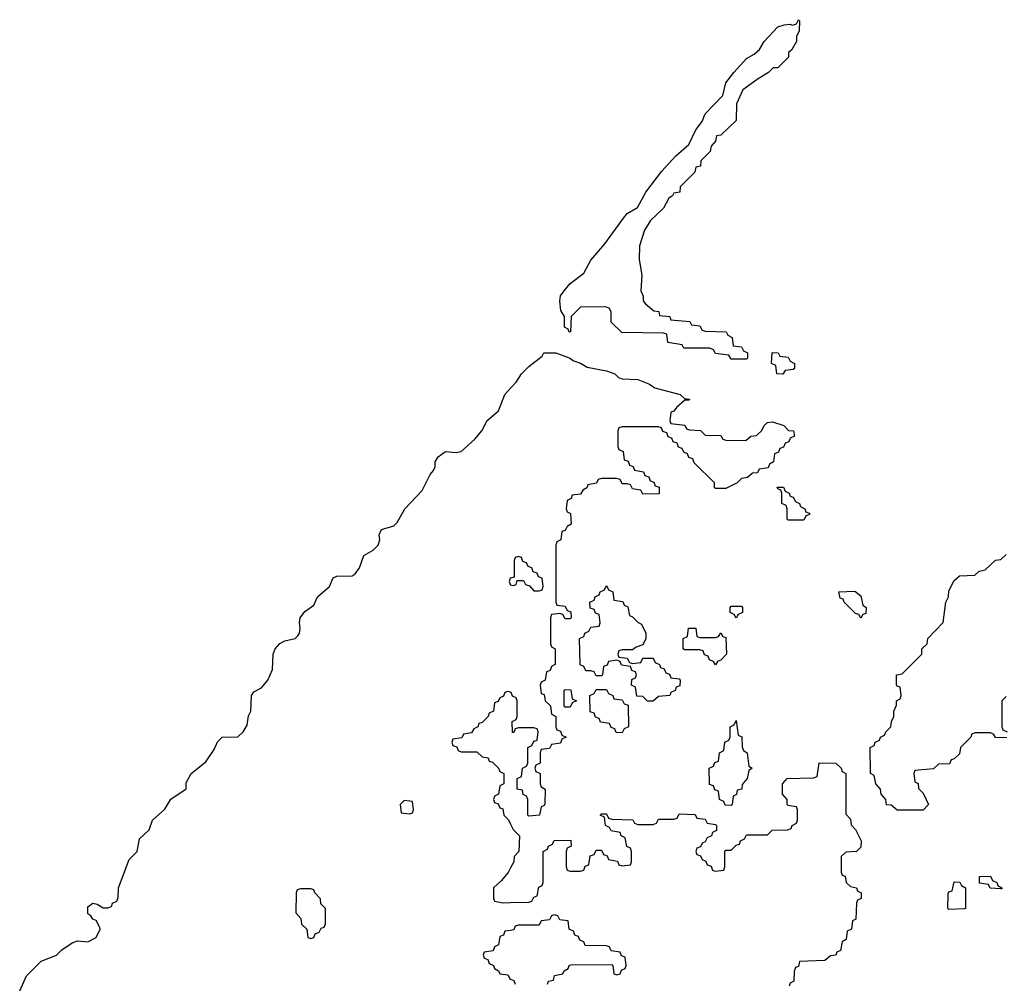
# Model space of a CAD drawing. Header units: inches. Extents: x 2710028 to 2964570, y 496606 to 722708.
# Tile 208 of 228: x 2898108 to 2901903, y 687802 to 691514. Entities that reach past the tile are written whole.
import ezdxf

# ---------------------------------------------------------------- set-up
doc = ezdxf.new("R2010")
doc.units = ezdxf.units.IN
doc.header["$MEASUREMENT"] = 0
for name, color, linetype in [('C8698', 7, 'Continuous'), ('C8699', 7, 'Continuous'), ('C9608', 7, 'Continuous'), ('C9609', 7, 'Continuous')]:
    doc.layers.add(name, color=color, linetype=linetype)

msp = doc.modelspace()

# ---------------------------------------------------------------- linework, layer by layer
at = {"layer": 'C8698', "color": 6}
for points in [[(2898107.7, 687772.3), (2898134, 687830), (2898190, 687886.4), (2898249.7, 687910.3), (2898270, 687930.4), (2898310, 687958), (2898330, 687964.7), (2898370, 687962), (2898402, 687978), (2898418, 688010), (2898416.4, 688016.4), (2898403.1, 688043.1), (2898390, 688049), (2898382, 688062), (2898369.8, 688069.8), (2898370, 688096), (2898390, 688110.4), (2898406.8, 688106.8), (2898430, 688092), (2898447.3, 688092.7), (2898462, 688098), (2898466, 688110), (2898482, 688118), (2898487.3, 688132.7), (2898488.7, 688170), (2898530, 688278), (2898561.2, 688310), (2898570, 688358), (2898607.3, 688392.7), (2898619.5, 688430), (2898667, 688473), (2898690, 688510.5), (2898749, 688551), (2898750, 688574), (2898769, 688610), (2898824.8, 688655.2), (2898858, 688702), (2898870, 688731.3), (2898888.7, 688750), (2898948.8, 688751.1), (2898969.3, 688770.7), (2898984, 688796), (2898990, 688832), (2898999, 688850), (2899000.7, 688910), (2899010, 688924), (2899039.7, 688940.3), (2899064.5, 688970), (2899082.9, 689010), (2899085.1, 689070), (2899092.3, 689090), (2899110, 689110.7), (2899130, 689120.5), (2899169.5, 689130.5), (2899179.6, 689140.4), (2899186, 689150), (2899189.1, 689169.1), (2899186, 689190), (2899189.2, 689210), (2899206.3, 689233.7), (2899242, 689258), (2899255.3, 689290), (2899302, 689330), (2899316.5, 689363.5), (2899330, 689370.7), (2899389.2, 689370.8), (2899401.2, 689378.8), (2899418, 689402), (2899434, 689450), (2899470, 689470.6), (2899489.4, 689490), (2899496, 689510), (2899493.2, 689530), (2899502, 689550), (2899550, 689564.7), (2899562.5, 689577.5), (2899592.3, 689630), (2899659.6, 689700.4), (2899690, 689762), (2899703.1, 689776.9), (2899709, 689791), (2899709.2, 689810), (2899721.2, 689830), (2899749.7, 689850.3), (2899790, 689846), (2899809.4, 689850.6), (2899862, 689898), (2899889.2, 689930), (2899909.2, 689970), (2899944.6, 690000)], [(2900000, 689362.5), (2899998, 689362), (2899994, 689350), (2899998, 689338), (2900000, 689337.3)], [(2900000, 688922.7), (2899990, 688926), (2899978, 688922), (2899972.7, 688907.3), (2899958, 688902), (2899952.7, 688887.3), (2899938, 688882), (2899934, 688850), (2899918, 688842), (2899914, 688830), (2899890, 688806), (2899878, 688802), (2899874, 688790), (2899858, 688782), (2899850, 688766), (2899818, 688762), (2899812.7, 688747.3), (2899778, 688742), (2899774, 688730), (2899778, 688718), (2899792.7, 688712.7), (2899798, 688698), (2899810, 688694), (2899870, 688694), (2899890, 688674), (2899914, 688670), (2899918, 688658), (2899930, 688654), (2899954, 688630), (2899958, 688618), (2899974, 688610), (2899974, 688570), (2899958, 688562), (2899954, 688530), (2899938, 688522), (2899934, 688510), (2899938, 688498), (2899952.7, 688492.7), (2899958, 688478), (2899970, 688474), (2899974, 688450), (2899991.6, 688431.6), (2900000, 688414.4)], [(2900000, 688246.8), (2899990.9, 688229.1), (2899963.6, 688196.4), (2899934, 688170), (2899934, 688130), (2899938, 688118), (2899970, 688112), (2900000, 688112.6)], [(2900000, 688005.4), (2899978, 688002), (2899972.7, 687987.3), (2899958, 687982), (2899954, 687950), (2899938, 687942), (2899932.7, 687927.3), (2899898, 687922), (2899894, 687910), (2899898, 687898), (2899912.7, 687892.7), (2899918, 687878), (2899934, 687870), (2899938, 687858), (2899954, 687850), (2899958, 687838), (2899990, 687834), (2899998, 687818), (2900000, 687817.3)]]:
    msp.add_lwpolyline(points, dxfattribs=at)
for points in [[(2899590, 688506), (2899574, 688490), (2899578, 688458), (2899610, 688454), (2899622, 688458), (2899626, 688470), (2899622, 688502)], [(2899230, 688166), (2899190, 688166), (2899178, 688162), (2899174, 688150), (2899172.7, 688072.7), (2899191.6, 688051.6), (2899194, 688030), (2899214, 688010), (2899218, 687978), (2899230, 687974), (2899242, 687978), (2899247.3, 687992.7), (2899262, 687998), (2899270, 688014), (2899282, 688018), (2899286, 688030), (2899286, 688090), (2899268.4, 688108.4), (2899267.3, 688127.3), (2899246, 688150), (2899242, 688162)]]:
    msp.add_lwpolyline(points, close=True, dxfattribs=at)
at = {"layer": 'C8699', "color": 6}
msp.add_lwpolyline([(2899944.6, 690000), (2899952.9, 690007.1), (2899978, 690070), (2900000, 690094)], dxfattribs=at)
at = {"layer": 'C9608', "color": 6}
for points in [[(2900617.8, 690000), (2900614, 689970), (2900618, 689958), (2900671.6, 689951.6), (2900678, 689938), (2900690, 689934), (2900731.6, 689931.6), (2900750, 689914), (2900810, 689912), (2900818, 689898), (2900830, 689894), (2900907.3, 689892.7), (2900926, 689910), (2900948.4, 689911.6), (2900968.8, 689931.1), (2900978, 689950), (2900990, 689962), (2901010, 689964.7), (2901054, 689950), (2901071.3, 689931.3), (2901091.3, 689930), (2901094, 689910), (2901078, 689902), (2901072.7, 689887.3), (2901058, 689882), (2901052.7, 689867.3), (2901038, 689862), (2901032.7, 689847.3), (2901018, 689842), (2901014, 689810), (2900998, 689802), (2900992.7, 689787.3), (2900958, 689782), (2900951.6, 689768.4), (2900932.7, 689767.3), (2900914, 689750), (2900890, 689746), (2900874, 689730), (2900830, 689708), (2900790, 689708), (2900786, 689710), (2900786, 689730), (2900707.3, 689807.3), (2900702, 689822), (2900687.3, 689827.3), (2900682, 689842), (2900667.3, 689847.3), (2900662, 689862), (2900647.3, 689867.3), (2900642, 689882), (2900627.3, 689887.3), (2900622, 689902), (2900607.3, 689907.3), (2900602, 689922), (2900587.3, 689927.3), (2900582, 689942), (2900570, 689946), (2900430, 689946), (2900418, 689942), (2900414, 689930), (2900414, 689870), (2900418, 689858), (2900434, 689850), (2900438, 689818), (2900452.7, 689812.7), (2900458, 689798), (2900472.7, 689792.7), (2900478, 689778), (2900512.7, 689772.7), (2900518, 689758), (2900532.7, 689752.7), (2900538, 689738), (2900552.7, 689732.7), (2900558, 689718), (2900572.7, 689712.7), (2900572.7, 689687.3), (2900510, 689686), (2900502, 689702), (2900470, 689706), (2900462, 689722), (2900450, 689726), (2900430, 689726), (2900422, 689742), (2900410, 689746), (2900350, 689746), (2900338, 689742), (2900331.6, 689728.4), (2900298, 689722), (2900294, 689710), (2900278, 689702), (2900270, 689686), (2900238, 689682), (2900234, 689670), (2900218, 689662), (2900214, 689630), (2900218, 689618), (2900231.6, 689611.6), (2900234, 689570), (2900218, 689562), (2900210, 689546), (2900198, 689542), (2900194, 689510), (2900178, 689502), (2900174, 689490), (2900174, 689270), (2900178, 689258), (2900210, 689254), (2900218, 689238), (2900232.7, 689232.7), (2900234, 689210), (2900230, 689206), (2900210, 689206), (2900202, 689222), (2900190, 689226), (2900158, 689222), (2900154, 689210), (2900154, 689110), (2900158, 689098), (2900172, 689090), (2900172, 689030), (2900158, 689022), (2900152.7, 689007.3), (2900138, 689002), (2900134, 688970), (2900118, 688962), (2900114, 688950), (2900118, 688918), (2900130, 688914), (2900134, 688890), (2900154, 688870), (2900158, 688838), (2900174, 688830), (2900174, 688790), (2900178, 688778), (2900192.7, 688772.7), (2900198, 688758), (2900214, 688750), (2900198, 688742), (2900192.7, 688727.3), (2900158, 688722), (2900150, 688706), (2900118, 688702), (2900114, 688690), (2900114, 688650), (2900098, 688642), (2900094, 688630), (2900098, 688618), (2900114, 688610), (2900114, 688570), (2900118, 688558), (2900134, 688550), (2900132.7, 688492.7), (2900130, 688486), (2900118, 688482), (2900111.2, 688448.9), (2900070, 688446), (2900066, 688450), (2900066, 688510), (2900062, 688522), (2900048.4, 688528.4), (2900046, 688546), (2900026, 688550), (2900026, 688590), (2900042, 688598), (2900046, 688630), (2900062, 688638), (2900066, 688650), (2900066, 688710), (2900082, 688718), (2900090, 688734), (2900102, 688738), (2900106, 688770), (2900102, 688782), (2900090, 688786), (2900030, 688786), (2900018, 688782), (2900012.7, 688767.3), (2900007.3, 688767.3), (2900006, 688810), (2900022, 688818), (2900026, 688830), (2900026, 688890), (2900022, 688902), (2900007.3, 688907.3), (2900002, 688922), (2900000, 688922.7)], [(2900000, 689337.3), (2900010, 689334), (2900022, 689338), (2900026, 689354), (2900050, 689354), (2900058, 689338), (2900072.7, 689332.7), (2900090, 689314), (2900110, 689314), (2900122, 689318), (2900126, 689330), (2900122, 689362), (2900107.3, 689367.3), (2900102, 689382), (2900087.3, 689387.3), (2900082, 689402), (2900067.3, 689407.3), (2900062, 689422), (2900047.3, 689427.3), (2900042, 689442), (2900030, 689446), (2900018, 689442), (2900014, 689430), (2900014, 689366), (2900000, 689362.5)], [(2901912.7, 688747.3), (2901870, 688748), (2901862, 688762), (2901850, 688766), (2901790, 688766), (2901778, 688762), (2901774, 688750), (2901734, 688710), (2901730, 688686), (2901710, 688666), (2901698, 688662), (2901692.7, 688647.3), (2901650, 688646), (2901630, 688628), (2901558, 688622), (2901554, 688610), (2901558, 688578), (2901571.6, 688571.6), (2901572.7, 688552.7), (2901590, 688534), (2901611.3, 688490), (2901590, 688468), (2901490, 688468.7), (2901467.3, 688487.3), (2901448.8, 688488.9), (2901446, 688510), (2901428, 688530), (2901426, 688550), (2901408, 688570), (2901402, 688602), (2901388, 688610), (2901386, 688710), (2901402, 688718), (2901406, 688730), (2901422, 688738), (2901426, 688750), (2901442, 688758), (2901446, 688770), (2901466, 688790), (2901468, 688810), (2901478, 688830), (2901478, 688850), (2901487.3, 688872.7), (2901488, 688890), (2901502, 688898), (2901506, 688910), (2901502, 688942), (2901490, 688946), (2901487.3, 688952.7), (2901488, 688990), (2901510, 688994), (2901586, 689070), (2901586, 689090), (2901606, 689110), (2901608, 689130), (2901668, 689192), (2901678, 689270), (2901688, 689290), (2901690, 689314), (2901710, 689354), (2901730, 689372), (2901790, 689374), (2901806, 689390), (2901830, 689394), (2901870, 689432), (2901890, 689434), (2901910, 689454)], [(2901910, 688906), (2901894, 688890), (2901894, 688790), (2901898, 688778), (2901914, 688770)], [(2900000, 688112.6), (2900070, 688114), (2900082, 688118), (2900090, 688134), (2900102, 688138), (2900108.4, 688171.6), (2900122, 688178), (2900126, 688190), (2900126, 688310), (2900142, 688318), (2900146, 688330), (2900162, 688338), (2900168.4, 688351.6), (2900232.7, 688352.7), (2900234, 688330), (2900218, 688322), (2900214, 688310), (2900214, 688250), (2900218, 688238), (2900230, 688234), (2900270, 688234), (2900282, 688238), (2900287.3, 688252.7), (2900302, 688258), (2900307.3, 688292.7), (2900322, 688298), (2900330, 688314), (2900350, 688314), (2900358, 688298), (2900372.7, 688292.7), (2900378, 688278), (2900412.7, 688272.7), (2900418, 688258), (2900430, 688254), (2900462, 688258), (2900466, 688270), (2900466, 688310), (2900462, 688322), (2900448.4, 688328.4), (2900442, 688362), (2900426, 688370), (2900422, 688382), (2900388.4, 688388.4), (2900382, 688402), (2900366, 688410), (2900362, 688442), (2900346, 688450), (2900350, 688454), (2900370, 688454), (2900378, 688438), (2900390, 688434), (2900471.6, 688431.6), (2900478, 688418), (2900490, 688414), (2900550, 688414), (2900562, 688418), (2900570, 688434), (2900630, 688434), (2900642, 688438), (2900650, 688454), (2900711.6, 688451.6), (2900718, 688438), (2900750, 688434), (2900758, 688418), (2900790, 688414), (2900794, 688410), (2900794, 688390), (2900778, 688382), (2900774, 688370), (2900758, 688362), (2900750, 688346), (2900738, 688342), (2900732.7, 688327.3), (2900718, 688322), (2900714, 688310), (2900718, 688298), (2900732.7, 688292.7), (2900738, 688278), (2900752.7, 688272.7), (2900758, 688258), (2900772.7, 688252.7), (2900778, 688238), (2900790, 688234), (2900822, 688238), (2900826, 688250), (2900826, 688310), (2900830, 688314), (2900850, 688314), (2900870, 688334), (2900882, 688338), (2900886, 688350), (2900902, 688358), (2900910, 688374), (2900990, 688374), (2901008.8, 688391.1), (2901067.3, 688392.7), (2901082, 688398), (2901086, 688410), (2901102, 688418), (2901106, 688430), (2901106, 688470), (2901102, 688482), (2901070, 688486), (2901066, 688490), (2901066, 688510), (2901048.7, 688530), (2901048, 688570), (2901066, 688590), (2901167.3, 688592.7), (2901182, 688598), (2901189, 688651), (2901254, 688650), (2901274, 688630), (2901278, 688618), (2901292, 688610), (2901292.7, 688452.7), (2901310, 688434), (2901312.7, 688412.7), (2901330, 688394), (2901351.3, 688350), (2901350, 688326), (2901334, 688310), (2901292.7, 688307.3), (2901274, 688290), (2901274, 688230), (2901278, 688218), (2901290, 688214), (2901294, 688190), (2901310, 688174), (2901334, 688170), (2901338, 688158), (2901352, 688150), (2901351.6, 688128.4), (2901338, 688122), (2901334, 688110), (2901331.6, 688048.4), (2901318, 688042), (2901314, 688010), (2901298, 688002), (2901294, 687970), (2901278, 687962), (2901271.6, 687928.4), (2901258, 687922), (2901254, 687910), (2901232.7, 687907.3), (2901211.2, 687888.9), (2901114, 687886), (2901110, 687866), (2901098, 687862), (2901092.7, 687847.3), (2901092, 687810), (2901078, 687802), (2901074, 687790)], [(2900000, 688414.4), (2900010, 688394), (2900034, 688370), (2900032, 688310), (2900014, 688290), (2900012, 688270), (2900000, 688246.8)], [(2900142, 687798), (2900146, 687810), (2900166, 687814), (2900170, 687832), (2900202, 687838), (2900206, 687850), (2900222, 687858), (2900226, 687870), (2900232.7, 687872.7), (2900390, 687874), (2900394, 687870), (2900398, 687838), (2900410, 687834), (2900422, 687838), (2900427.3, 687852.7), (2900442, 687858), (2900446, 687870), (2900442, 687902), (2900427.3, 687907.3), (2900422, 687922), (2900387.3, 687927.3), (2900382, 687942), (2900370, 687946), (2900287.3, 687947.3), (2900282, 687962), (2900267.3, 687967.3), (2900262, 687982), (2900247.3, 687987.3), (2900242, 688002), (2900226, 688010), (2900222, 688042), (2900190, 688046), (2900182, 688062), (2900170, 688066), (2900158, 688062), (2900150, 688046), (2900118, 688042), (2900110, 688026), (2900030, 688026), (2900018, 688022), (2900012.7, 688007.3), (2900000, 688005.4)], [(2900000, 687817.3), (2900012.7, 687812.7), (2900018, 687798)]]:
    msp.add_lwpolyline(points, dxfattribs=at)
for points in [[(2901070, 689586), (2901066, 689590), (2901066, 689630), (2901062, 689642), (2901046, 689650), (2901046, 689690), (2901042, 689702), (2901030, 689706), (2901027.3, 689712.7), (2901052.7, 689712.7), (2901058, 689698), (2901074, 689690), (2901078, 689678), (2901090, 689674), (2901098, 689658), (2901114, 689650), (2901118, 689638), (2901134, 689630), (2901138, 689618), (2901152.7, 689612.7), (2901152.7, 689607.3), (2901138, 689602), (2901130, 689586)], [(2900470, 689034), (2900502, 689038), (2900510, 689054), (2900550, 689054), (2900558, 689038), (2900574, 689030), (2900578, 689018), (2900592.7, 689012.7), (2900598, 688998), (2900612.7, 688992.7), (2900618, 688978), (2900650, 688974), (2900654, 688970), (2900652.7, 688947.3), (2900638, 688942), (2900634, 688930), (2900618, 688922), (2900614, 688910), (2900570, 688906), (2900550, 688888), (2900528.4, 688888.4), (2900510, 688906), (2900487.3, 688907.3), (2900482, 688942), (2900466, 688950), (2900468, 688972), (2900482, 688978), (2900486, 688990), (2900482, 689002), (2900467.3, 689007.3), (2900462, 689022), (2900427.3, 689027.3), (2900422, 689042), (2900410, 689046), (2900378, 689042), (2900372.7, 689027.3), (2900358, 689022), (2900354, 688990), (2900350, 688986), (2900330, 688986), (2900322, 689002), (2900310, 689006), (2900290, 689006), (2900282, 689022), (2900268.4, 689028.4), (2900266, 689130), (2900282, 689138), (2900286, 689150), (2900302, 689158), (2900310, 689174), (2900342, 689178), (2900346, 689190), (2900342, 689222), (2900327.3, 689227.3), (2900322, 689242), (2900307.3, 689247.3), (2900306, 689270), (2900322, 689278), (2900326, 689290), (2900342, 689298), (2900346, 689310), (2900362, 689318), (2900370, 689334), (2900378, 689318), (2900394, 689310), (2900398, 689278), (2900432.7, 689272.7), (2900438, 689258), (2900451.6, 689251.6), (2900458, 689218), (2900470, 689214), (2900491.6, 689191.6), (2900504.7, 689184.7), (2900522, 689150), (2900522, 689130), (2900510, 689106), (2900483.6, 689096.4), (2900470, 689086), (2900430, 689086), (2900418, 689082), (2900414, 689070), (2900418, 689058), (2900450, 689054), (2900458, 689038)], [(2901350, 689208), (2901342, 689222), (2901330, 689226), (2901286, 689270), (2901282, 689282), (2901270, 689286), (2901266, 689310), (2901327.3, 689312.7), (2901350, 689294), (2901358, 689258), (2901371.3, 689250), (2901370, 689226), (2901358, 689222)], [(2900870, 689208), (2900862, 689222), (2900846, 689230), (2900846, 689250), (2900850, 689254), (2900890, 689254), (2900894, 689250), (2900894, 689230), (2900878, 689222)], [(2900730, 689134), (2900790, 689134), (2900802, 689138), (2900810, 689152), (2900818, 689138), (2900830, 689134), (2900832, 689070), (2900810, 689046), (2900798, 689042), (2900790, 689028), (2900782, 689042), (2900767.3, 689047.3), (2900762, 689062), (2900747.3, 689067.3), (2900742, 689082), (2900730, 689086), (2900670, 689086), (2900666, 689090), (2900666, 689130), (2900682, 689138), (2900686, 689170), (2900714, 689170), (2900718, 689138)], [(2900210, 688866), (2900206, 688870), (2900206, 688930), (2900210, 688934), (2900232.7, 688932.7), (2900238, 688898), (2900254, 688890), (2900238, 688882), (2900230, 688866)], [(2900430, 688766), (2900407.3, 688767.3), (2900402, 688782), (2900387.3, 688787.3), (2900382, 688802), (2900347.3, 688807.3), (2900342, 688822), (2900327.3, 688827.3), (2900322, 688842), (2900307.3, 688847.3), (2900306, 688910), (2900322, 688918), (2900330, 688934), (2900370, 688934), (2900378, 688918), (2900394, 688910), (2900398, 688898), (2900430, 688894), (2900438, 688878), (2900452.7, 688872.7), (2900454, 688790), (2900438, 688782)], [(2900850, 688486), (2900827.3, 688487.3), (2900822, 688502), (2900806, 688510), (2900802, 688542), (2900787.3, 688547.3), (2900782, 688562), (2900767.3, 688567.3), (2900766, 688630), (2900782, 688638), (2900787.3, 688652.7), (2900802, 688658), (2900806, 688690), (2900822, 688698), (2900826, 688730), (2900842, 688738), (2900846, 688750), (2900846, 688790), (2900862, 688798), (2900870, 688814), (2900878, 688758), (2900891.2, 688751.1), (2900892.7, 688712.7), (2900898, 688698), (2900912, 688690), (2900918, 688638), (2900931.3, 688630), (2900918, 688622), (2900912, 688590), (2900892.7, 688567.3), (2900892, 688550), (2900874, 688546), (2900871.6, 688528.4), (2900858, 688522), (2900854, 688490)], [(2901690, 688086), (2901686, 688090), (2901687.3, 688147.3), (2901690, 688154), (2901702, 688158), (2901710, 688192), (2901731.6, 688191.6), (2901738, 688178), (2901754, 688170), (2901754, 688090), (2901750, 688088)], [(2901890, 688166), (2901848.4, 688168.4), (2901842, 688182), (2901807.3, 688187.3), (2901807.3, 688212.7), (2901850, 688214), (2901858, 688198), (2901874, 688190), (2901878, 688178), (2901894, 688170), (2901894, 688166)]]:
    msp.add_lwpolyline(points, close=True, dxfattribs=at)
at = {"layer": 'C9609', "color": 6}
for points in [[(2900850, 690206), (2900842, 690222), (2900790, 690228), (2900782, 690242), (2900768, 690248), (2900668.4, 690248.4), (2900662, 690262), (2900606, 690270), (2900602, 690302), (2900590, 690306), (2900428.7, 690308.7), (2900388.4, 690348.4), (2900387.3, 690387.3), (2900382, 690402), (2900367.3, 690407.3), (2900270, 690406), (2900234, 690370), (2900231.6, 690311.6), (2900226, 690310), (2900222, 690322), (2900208, 690330), (2900208, 690370), (2900193.6, 690393.6), (2900189.3, 690430), (2900192.7, 690450), (2900206, 690470), (2900230, 690497.3), (2900282, 690538), (2900310, 690587.3), (2900362.9, 690650), (2900435.1, 690750), (2900450, 690767.3), (2900489.6, 690790.4), (2900520.9, 690850), (2900583.7, 690930), (2900637.2, 690990), (2900687.2, 691032.8), (2900714, 691090), (2900738, 691122), (2900750, 691151), (2900818.6, 691221.4), (2900829.5, 691270.5), (2900861.2, 691310), (2900910, 691364), (2900939.1, 691380.9), (2900960.2, 691399.8), (2900977.2, 691430), (2901030, 691486), (2901054.8, 691494.8), (2901076.9, 691496.9), (2901087.3, 691492.7), (2901102, 691498), (2901110, 691514), (2901114, 691510), (2901112, 691470), (2901102, 691450), (2901102, 691430), (2901083.6, 691396.4), (2901072, 691388), (2901070.9, 691369.1), (2901030.9, 691329.1), (2901012, 691328), (2900994, 691310), (2900950, 691284), (2900896, 691244), (2900871.3, 691190), (2900870, 691126), (2900811.2, 691068.9), (2900794, 691066), (2900790, 691046), (2900772.7, 691027.3), (2900770, 691006), (2900734, 690970), (2900732, 690950), (2900714, 690946), (2900710, 690926), (2900654, 690870), (2900652, 690850), (2900630, 690846), (2900624.7, 690835.3), (2900610, 690826), (2900590, 690788), (2900539.6, 690740.4), (2900516.9, 690703.1), (2900496.9, 690643.1), (2900496, 690590), (2900506, 690530), (2900502, 690470), (2900511.3, 690448.7), (2900511.3, 690431.3), (2900519.6, 690419.6), (2900552, 690392), (2900572, 690390), (2900574, 690374), (2900614, 690370), (2900618, 690358), (2900691.6, 690351.6), (2900698, 690338), (2900730, 690334), (2900738, 690318), (2900750, 690314), (2900831.6, 690311.6), (2900838, 690298), (2900854, 690290), (2900858, 690258), (2900890, 690254), (2900898, 690238), (2900914, 690230), (2900914, 690210), (2900910, 690206)], [(2901050, 690148.7), (2901026, 690150), (2901022, 690182), (2901006, 690190), (2901008.4, 690231.6), (2901031.2, 690231.1), (2901038, 690218), (2901070, 690214), (2901078, 690198), (2901094, 690190), (2901094, 690170), (2901090, 690166), (2901058, 690162)]]:
    msp.add_lwpolyline(points, close=True, dxfattribs=at)
msp.add_lwpolyline([(2900000, 690094), (2900022, 690118), (2900042, 690150), (2900070, 690178), (2900122, 690218), (2900128.7, 690230), (2900174, 690230), (2900230, 690210.5), (2900240.5, 690200.5), (2900270, 690190.5), (2900294.9, 690174.9), (2900370, 690160.7), (2900402, 690150), (2900416, 690136), (2900430.7, 690130.7), (2900490, 690127.3), (2900536, 690110), (2900555.9, 690095.9), (2900654, 690070), (2900670, 690054), (2900690, 690052), (2900688, 690048), (2900672, 690048), (2900639.6, 690020.4), (2900630, 690006), (2900618, 690002), (2900617.8, 690000)], dxfattribs=at)

doc.saveas('drawing.dxf')
